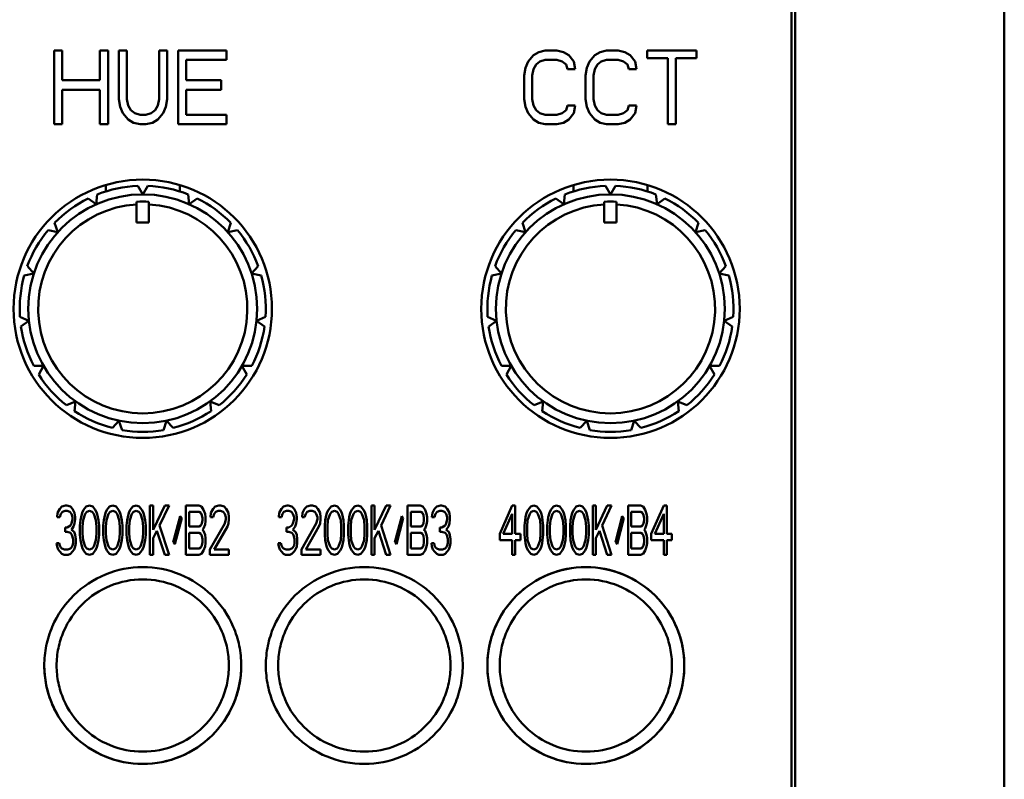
# Model space of a CAD drawing. Header units: millimetres. Extents: x 10 to 634, y 10 to 422.
# Tile 36 of 97: x 242 to 282, y 197 to 227. Entities that reach past the tile are written whole.
import ezdxf

# ---------------------------------------------------------------- set-up
doc = ezdxf.new("R2010")
doc.units = ezdxf.units.MM
doc.header["$LTSCALE"] = 2
doc.layers.add('Visible (ANSI)', color=7, linetype='Continuous', lineweight=50)

msp = doc.modelspace()

# ---------------------------------------------------------------- linework, layer by layer
at = {"layer": 'Visible (ANSI)'}
for p, q in [((273.667, 268.645), (273.667, 180.645)), ((282.167, 268.645), (282.167, 180.645)), ((273.517, 182.795), (273.517, 266.495)), ((243.567, 226.145), (243.567, 223.145)), ((243.895, 226.145), (243.567, 226.145)), ((243.895, 224.932), (243.895, 226.145)), ((245.427, 226.145), (245.427, 224.932)), ((245.755, 226.145), (245.427, 226.145)), ((245.755, 223.145), (245.755, 226.145)), ((246.192, 226.145), (246.192, 224.166)), ((246.52, 226.145), (246.192, 226.145)), ((246.52, 224.166), (246.52, 226.145)), ((247.833, 226.145), (247.833, 224.166)), ((248.161, 226.145), (247.833, 226.145)), ((248.161, 224.166), (248.161, 226.145)), ((248.599, 226.145), (248.599, 223.145)), ((250.567, 226.145), (248.599, 226.145)), ((250.567, 225.762), (250.567, 226.145)), ((263.251, 226.081), (263.039, 225.954)), ((263.516, 226.145), (263.251, 226.081)), ((263.993, 226.145), (263.516, 226.145)), ((264.258, 226.081), (263.993, 226.145)), ((264.47, 225.954), (264.258, 226.081)), ((265.743, 226.081), (265.531, 225.954)), ((266.008, 226.145), (265.743, 226.081)), ((266.486, 226.145), (266.008, 226.145)), ((266.751, 226.081), (266.486, 226.145)), ((266.963, 225.954), (266.751, 226.081)), ((269.667, 226.145), (267.652, 226.145)), ((267.652, 226.145), (267.652, 225.826)), ((269.667, 225.826), (269.667, 226.145)), ((248.927, 225.762), (250.567, 225.762)), ((248.927, 224.932), (248.927, 225.762)), ((262.826, 225.698), (262.72, 225.443)), ((263.039, 225.954), (262.826, 225.698)), ((263.145, 225.571), (263.304, 225.698)), ((263.304, 225.698), (263.516, 225.762)), ((263.516, 225.762), (263.993, 225.762)), ((263.993, 225.762), (264.205, 225.698)), ((264.205, 225.698), (264.364, 225.571)), ((264.682, 225.698), (264.47, 225.954)), ((264.736, 225.379), (264.682, 225.698)), ((265.319, 225.698), (265.213, 225.443)), ((265.531, 225.954), (265.319, 225.698)), ((265.637, 225.571), (265.796, 225.698)), ((265.796, 225.698), (266.008, 225.762)), ((266.008, 225.762), (266.486, 225.762)), ((266.486, 225.762), (266.698, 225.698)), ((266.698, 225.698), (266.857, 225.571)), ((267.175, 225.698), (266.963, 225.954)), ((267.228, 225.379), (267.175, 225.698)), ((267.652, 225.826), (268.501, 225.826)), ((268.501, 225.826), (268.501, 223.145)), ((268.819, 225.826), (269.667, 225.826)), ((268.819, 223.145), (268.819, 225.826)), ((262.72, 225.443), (262.667, 225.124)), ((262.986, 225.124), (263.039, 225.379)), ((263.039, 225.379), (263.145, 225.571)), ((264.364, 225.571), (264.417, 225.379)), ((264.417, 225.379), (264.736, 225.379)), ((265.213, 225.443), (265.16, 225.124)), ((265.478, 225.124), (265.531, 225.379)), ((265.531, 225.379), (265.637, 225.571)), ((266.857, 225.571), (266.91, 225.379)), ((266.91, 225.379), (267.228, 225.379)), ((245.427, 224.932), (243.895, 224.932)), ((250.349, 224.932), (248.927, 224.932)), ((250.349, 224.549), (250.349, 224.932)), ((262.667, 225.124), (262.667, 224.166)), ((262.986, 224.166), (262.986, 225.124)), ((265.16, 225.124), (265.16, 224.166)), ((265.478, 224.166), (265.478, 225.124)), ((243.895, 223.145), (243.895, 224.549)), ((243.895, 224.549), (245.427, 224.549)), ((245.427, 224.549), (245.427, 223.145)), ((248.927, 224.549), (250.349, 224.549)), ((248.927, 223.528), (248.927, 224.549)), ((246.192, 224.166), (246.247, 223.847)), ((246.575, 223.911), (246.52, 224.166)), ((247.833, 224.166), (247.778, 223.911)), ((248.106, 223.847), (248.161, 224.166)), ((262.667, 224.166), (262.72, 223.847)), ((263.039, 223.911), (262.986, 224.166)), ((265.16, 224.166), (265.213, 223.847)), ((265.531, 223.911), (265.478, 224.166)), ((246.247, 223.847), (246.356, 223.592)), ((246.685, 223.72), (246.575, 223.911)), ((246.849, 223.592), (246.685, 223.72)), ((247.669, 223.72), (247.505, 223.592)), ((247.778, 223.911), (247.669, 223.72)), ((247.997, 223.592), (248.106, 223.847)), ((262.72, 223.847), (262.826, 223.592)), ((263.145, 223.72), (263.039, 223.911)), ((263.304, 223.592), (263.145, 223.72)), ((264.364, 223.72), (264.205, 223.592)), ((264.417, 223.911), (264.364, 223.72)), ((264.736, 223.911), (264.417, 223.911)), ((264.682, 223.592), (264.736, 223.911)), ((265.213, 223.847), (265.319, 223.592)), ((265.637, 223.72), (265.531, 223.911)), ((265.796, 223.592), (265.637, 223.72)), ((266.857, 223.72), (266.698, 223.592)), ((266.91, 223.911), (266.857, 223.72)), ((267.228, 223.911), (266.91, 223.911)), ((267.175, 223.592), (267.228, 223.911)), ((246.356, 223.592), (246.575, 223.337)), ((246.575, 223.337), (246.794, 223.209)), ((246.794, 223.209), (247.067, 223.145)), ((247.067, 223.528), (246.849, 223.592)), ((247.286, 223.528), (247.067, 223.528)), ((247.505, 223.592), (247.286, 223.528)), ((247.286, 223.145), (247.56, 223.209)), ((247.56, 223.209), (247.778, 223.337)), ((247.778, 223.337), (247.997, 223.592)), ((250.567, 223.528), (248.927, 223.528)), ((250.567, 223.145), (250.567, 223.528)), ((262.826, 223.592), (263.039, 223.337)), ((263.039, 223.337), (263.251, 223.209)), ((263.251, 223.209), (263.516, 223.145)), ((263.516, 223.528), (263.304, 223.592)), ((263.993, 223.528), (263.516, 223.528)), ((264.205, 223.592), (263.993, 223.528)), ((263.993, 223.145), (264.258, 223.209)), ((264.258, 223.209), (264.47, 223.337)), ((264.47, 223.337), (264.682, 223.592)), ((265.319, 223.592), (265.531, 223.337)), ((265.531, 223.337), (265.743, 223.209)), ((265.743, 223.209), (266.008, 223.145)), ((266.008, 223.528), (265.796, 223.592)), ((266.486, 223.528), (266.008, 223.528)), ((266.698, 223.592), (266.486, 223.528)), ((266.486, 223.145), (266.751, 223.209)), ((266.751, 223.209), (266.963, 223.337)), ((266.963, 223.337), (267.175, 223.592)), ((243.567, 223.145), (243.895, 223.145)), ((245.427, 223.145), (245.755, 223.145)), ((247.067, 223.145), (247.286, 223.145)), ((248.599, 223.145), (250.567, 223.145)), ((263.516, 223.145), (263.993, 223.145)), ((266.008, 223.145), (266.486, 223.145)), ((268.501, 223.145), (268.819, 223.145)), ((245.667, 220.415), (245.667, 220.676)), ((246.968, 220.641), (247.167, 220.295)), ((247.167, 220.295), (247.367, 220.641)), ((248.667, 220.676), (248.667, 220.415)), ((264.667, 220.415), (264.667, 220.676)), ((265.968, 220.641), (266.167, 220.295)), ((266.167, 220.295), (266.367, 220.641)), ((267.667, 220.676), (267.667, 220.415)), ((244.953, 220.128), (245.276, 219.893)), ((245.276, 219.893), (245.318, 220.29)), ((249.017, 220.29), (249.059, 219.893)), ((249.059, 219.893), (249.382, 220.128)), ((263.953, 220.128), (264.276, 219.893)), ((264.276, 219.893), (264.318, 220.29)), ((268.017, 220.29), (268.059, 219.893)), ((268.059, 219.893), (268.382, 220.128)), ((246.917, 219.888), (246.917, 219.994)), ((246.917, 219.888), (246.917, 219.145)), ((247.417, 219.994), (247.417, 219.888)), ((247.417, 219.888), (247.417, 219.145)), ((265.917, 219.888), (265.917, 219.994)), ((265.917, 219.888), (265.917, 219.145)), ((266.417, 219.994), (266.417, 219.888)), ((266.417, 219.888), (266.417, 219.145)), ((243.321, 218.84), (243.712, 218.757)), ((243.712, 218.757), (243.588, 219.137)), ((246.917, 219.145), (247.417, 219.145)), ((250.746, 219.137), (250.623, 218.757)), ((250.623, 218.757), (251.014, 218.84)), ((262.321, 218.84), (262.712, 218.757)), ((262.712, 218.757), (262.588, 219.137)), ((265.917, 219.145), (266.417, 219.145)), ((269.746, 219.137), (269.623, 218.757)), ((269.623, 218.757), (270.014, 218.84)), ((242.745, 217.082), (242.478, 217.379)), ((251.857, 217.379), (251.59, 217.082)), ((261.745, 217.082), (261.478, 217.379)), ((270.857, 217.379), (270.59, 217.082)), ((242.354, 216.999), (242.745, 217.082)), ((251.59, 217.082), (251.981, 216.999)), ((261.354, 216.999), (261.745, 217.082)), ((270.59, 217.082), (270.981, 216.999)), ((242.543, 215.159), (242.178, 215.322)), ((252.157, 215.322), (251.792, 215.159)), ((261.543, 215.159), (261.178, 215.322)), ((271.157, 215.322), (270.792, 215.159)), ((242.22, 214.924), (242.543, 215.159)), ((251.792, 215.159), (252.115, 214.924)), ((261.22, 214.924), (261.543, 215.159)), ((270.792, 215.159), (271.115, 214.924)), ((243.14, 213.32), (242.741, 213.32)), ((242.941, 212.974), (243.14, 213.32)), ((251.594, 213.32), (251.194, 213.32)), ((251.194, 213.32), (251.394, 212.974)), ((262.14, 213.32), (261.741, 213.32)), ((261.941, 212.974), (262.14, 213.32)), ((270.594, 213.32), (270.194, 213.32)), ((270.194, 213.32), (270.394, 212.974)), ((244.434, 211.883), (244.069, 211.721)), ((244.392, 211.486), (244.434, 211.883)), ((250.266, 211.721), (249.901, 211.883)), ((249.901, 211.883), (249.942, 211.486)), ((263.434, 211.883), (263.069, 211.721)), ((263.392, 211.486), (263.434, 211.883)), ((269.266, 211.721), (268.901, 211.883)), ((268.901, 211.883), (268.942, 211.486)), ((246.201, 211.097), (245.933, 210.8)), ((246.324, 210.717), (246.201, 211.097)), ((248.134, 211.097), (248.011, 210.717)), ((248.401, 210.8), (248.134, 211.097)), ((265.201, 211.097), (264.933, 210.8)), ((265.324, 210.717), (265.201, 211.097)), ((267.134, 211.097), (267.011, 210.717)), ((267.401, 210.8), (267.134, 211.097)), ((243.883, 207.603), (243.797, 207.517)), ((244.034, 207.645), (243.883, 207.603)), ((244.077, 207.645), (244.034, 207.645)), ((244.227, 207.603), (244.077, 207.645)), ((244.314, 207.517), (244.227, 207.603)), ((244.874, 207.603), (244.766, 207.475)), ((245.003, 207.645), (244.874, 207.603)), ((245.132, 207.603), (245.003, 207.645)), ((245.24, 207.475), (245.132, 207.603)), ((245.821, 207.603), (245.714, 207.475)), ((245.95, 207.645), (245.821, 207.603)), ((246.08, 207.603), (245.95, 207.645)), ((246.187, 207.475), (246.08, 207.603)), ((246.769, 207.603), (246.661, 207.475)), ((246.898, 207.645), (246.769, 207.603)), ((247.027, 207.603), (246.898, 207.645)), ((247.135, 207.475), (247.027, 207.603)), ((247.458, 207.645), (247.458, 205.645)), ((247.587, 207.645), (247.458, 207.645)), ((247.587, 206.666), (247.587, 207.645)), ((248.061, 207.645), (247.587, 206.666)), ((247.846, 206.837), (248.234, 207.645)), ((248.234, 207.645), (248.061, 207.645)), ((248.923, 207.645), (248.923, 205.645)), ((249.44, 207.645), (248.923, 207.645)), ((249.547, 207.603), (249.44, 207.645)), ((249.634, 207.475), (249.547, 207.603)), ((250.107, 207.603), (250.021, 207.517)), ((250.258, 207.645), (250.107, 207.603)), ((250.344, 207.645), (250.258, 207.645)), ((250.474, 207.603), (250.344, 207.645)), ((250.56, 207.517), (250.474, 207.603)), ((252.883, 207.603), (252.797, 207.517)), ((253.034, 207.645), (252.883, 207.603)), ((253.077, 207.645), (253.034, 207.645)), ((253.227, 207.603), (253.077, 207.645)), ((253.314, 207.517), (253.227, 207.603)), ((253.83, 207.603), (253.744, 207.517)), ((253.981, 207.645), (253.83, 207.603)), ((254.067, 207.645), (253.981, 207.645)), ((254.197, 207.603), (254.067, 207.645)), ((254.283, 207.517), (254.197, 207.603)), ((254.821, 207.603), (254.714, 207.475)), ((254.95, 207.645), (254.821, 207.603)), ((255.08, 207.603), (254.95, 207.645)), ((255.187, 207.475), (255.08, 207.603)), ((255.769, 207.603), (255.661, 207.475)), ((255.898, 207.645), (255.769, 207.603)), ((256.027, 207.603), (255.898, 207.645)), ((256.135, 207.475), (256.027, 207.603)), ((256.458, 207.645), (256.458, 205.645)), ((256.587, 207.645), (256.458, 207.645)), ((256.587, 206.666), (256.587, 207.645)), ((257.061, 207.645), (256.587, 206.666)), ((256.846, 206.837), (257.234, 207.645)), ((257.234, 207.645), (257.061, 207.645)), ((257.923, 207.645), (257.923, 205.645)), ((258.44, 207.645), (257.923, 207.645)), ((258.547, 207.603), (258.44, 207.645)), ((258.634, 207.475), (258.547, 207.603)), ((259.107, 207.603), (259.021, 207.517)), ((259.258, 207.645), (259.107, 207.603)), ((259.301, 207.645), (259.258, 207.645)), ((259.452, 207.603), (259.301, 207.645)), ((259.538, 207.517), (259.452, 207.603)), ((262.172, 207.645), (261.667, 206.496)), ((262.298, 207.645), (262.172, 207.645)), ((262.298, 206.496), (262.298, 207.645)), ((262.929, 207.603), (262.824, 207.475)), ((263.055, 207.645), (262.929, 207.603)), ((263.181, 207.603), (263.055, 207.645)), ((263.286, 207.475), (263.181, 207.603)), ((263.854, 207.603), (263.748, 207.475)), ((263.98, 207.645), (263.854, 207.603)), ((264.106, 207.603), (263.98, 207.645)), ((264.211, 207.475), (264.106, 207.603)), ((264.778, 207.603), (264.673, 207.475)), ((264.905, 207.645), (264.778, 207.603)), ((265.031, 207.603), (264.905, 207.645)), ((265.136, 207.475), (265.031, 207.603)), ((265.451, 207.645), (265.451, 205.645)), ((265.577, 207.645), (265.451, 207.645)), ((265.577, 206.666), (265.577, 207.645)), ((266.04, 207.645), (265.577, 206.666)), ((265.83, 206.837), (266.208, 207.645)), ((266.208, 207.645), (266.04, 207.645)), ((266.881, 207.645), (266.881, 205.645)), ((267.385, 207.645), (266.881, 207.645)), ((267.49, 207.603), (267.385, 207.645)), ((267.574, 207.475), (267.49, 207.603)), ((268.331, 207.645), (267.827, 206.496)), ((268.457, 207.645), (268.331, 207.645)), ((268.457, 206.496), (268.457, 207.645)), ((243.71, 207.347), (243.689, 207.177)), ((243.797, 207.517), (243.71, 207.347)), ((243.797, 207.177), (243.84, 207.305)), ((243.84, 207.305), (243.904, 207.39)), ((243.904, 207.39), (244.012, 207.432)), ((244.012, 207.432), (244.098, 207.432)), ((244.098, 207.432), (244.206, 207.39)), ((244.206, 207.39), (244.27, 207.305)), ((244.27, 207.305), (244.314, 207.177)), ((244.4, 207.347), (244.314, 207.517)), ((244.421, 207.177), (244.4, 207.347)), ((244.701, 207.347), (244.658, 207.177)), ((244.766, 207.475), (244.701, 207.347)), ((244.744, 207.049), (244.83, 207.305)), ((244.83, 207.305), (244.895, 207.39)), ((244.895, 207.39), (245.003, 207.432)), ((245.003, 207.432), (245.11, 207.39)), ((245.11, 207.39), (245.175, 207.305)), ((245.175, 207.305), (245.261, 207.049)), ((245.304, 207.347), (245.24, 207.475)), ((245.347, 207.177), (245.304, 207.347)), ((245.649, 207.347), (245.606, 207.177)), ((245.714, 207.475), (245.649, 207.347)), ((245.692, 207.049), (245.778, 207.305)), ((245.778, 207.305), (245.843, 207.39)), ((245.843, 207.39), (245.95, 207.432)), ((245.95, 207.432), (246.058, 207.39)), ((246.058, 207.39), (246.123, 207.305)), ((246.123, 207.305), (246.209, 207.049)), ((246.252, 207.347), (246.187, 207.475)), ((246.295, 207.177), (246.252, 207.347)), ((246.597, 207.347), (246.554, 207.177)), ((246.661, 207.475), (246.597, 207.347)), ((246.64, 207.049), (246.726, 207.305)), ((246.726, 207.305), (246.79, 207.39)), ((246.79, 207.39), (246.898, 207.432)), ((246.898, 207.432), (247.006, 207.39)), ((247.006, 207.39), (247.07, 207.305)), ((247.07, 207.305), (247.157, 207.049)), ((247.2, 207.347), (247.135, 207.475)), ((247.243, 207.177), (247.2, 207.347)), ((248.686, 207.22), (248.406, 206.156)), ((248.75, 207.134), (248.686, 207.22)), ((249.052, 207.39), (249.461, 207.39)), ((249.052, 206.794), (249.052, 207.39)), ((249.461, 207.39), (249.526, 207.347)), ((249.526, 207.347), (249.569, 207.262)), ((249.569, 207.262), (249.59, 207.134)), ((249.698, 207.305), (249.634, 207.475)), ((249.72, 207.177), (249.698, 207.305)), ((249.935, 207.347), (249.914, 207.177)), ((250.021, 207.517), (249.935, 207.347)), ((250.021, 207.177), (250.064, 207.305)), ((250.064, 207.305), (250.129, 207.39)), ((250.129, 207.39), (250.237, 207.432)), ((250.237, 207.432), (250.323, 207.432)), ((250.323, 207.432), (250.43, 207.39)), ((250.43, 207.39), (250.495, 207.305)), ((250.495, 207.305), (250.538, 207.177)), ((250.646, 207.347), (250.56, 207.517)), ((250.667, 207.177), (250.646, 207.347)), ((252.71, 207.347), (252.689, 207.177)), ((252.797, 207.517), (252.71, 207.347)), ((252.797, 207.177), (252.84, 207.305)), ((252.84, 207.305), (252.904, 207.39)), ((252.904, 207.39), (253.012, 207.432)), ((253.012, 207.432), (253.098, 207.432)), ((253.098, 207.432), (253.206, 207.39)), ((253.206, 207.39), (253.27, 207.305)), ((253.27, 207.305), (253.314, 207.177)), ((253.4, 207.347), (253.314, 207.517)), ((253.421, 207.177), (253.4, 207.347)), ((253.658, 207.347), (253.637, 207.177)), ((253.744, 207.517), (253.658, 207.347)), ((253.744, 207.177), (253.787, 207.305)), ((253.787, 207.305), (253.852, 207.39)), ((253.852, 207.39), (253.96, 207.432)), ((253.96, 207.432), (254.046, 207.432)), ((254.046, 207.432), (254.154, 207.39)), ((254.154, 207.39), (254.218, 207.305)), ((254.218, 207.305), (254.261, 207.177)), ((254.369, 207.347), (254.283, 207.517)), ((254.39, 207.177), (254.369, 207.347)), ((254.649, 207.347), (254.606, 207.177)), ((254.714, 207.475), (254.649, 207.347)), ((254.692, 207.049), (254.778, 207.305)), ((254.778, 207.305), (254.843, 207.39)), ((254.843, 207.39), (254.95, 207.432)), ((254.95, 207.432), (255.058, 207.39)), ((255.058, 207.39), (255.123, 207.305)), ((255.123, 207.305), (255.209, 207.049)), ((255.252, 207.347), (255.187, 207.475)), ((255.295, 207.177), (255.252, 207.347)), ((255.597, 207.347), (255.554, 207.177)), ((255.661, 207.475), (255.597, 207.347)), ((255.64, 207.049), (255.726, 207.305)), ((255.726, 207.305), (255.79, 207.39)), ((255.79, 207.39), (255.898, 207.432)), ((255.898, 207.432), (256.006, 207.39)), ((256.006, 207.39), (256.07, 207.305)), ((256.07, 207.305), (256.157, 207.049)), ((256.2, 207.347), (256.135, 207.475)), ((256.243, 207.177), (256.2, 207.347)), ((257.686, 207.22), (257.406, 206.156)), ((257.75, 207.134), (257.686, 207.22)), ((258.052, 207.39), (258.461, 207.39)), ((258.052, 206.794), (258.052, 207.39)), ((258.461, 207.39), (258.526, 207.347)), ((258.526, 207.347), (258.569, 207.262)), ((258.569, 207.262), (258.59, 207.134)), ((258.698, 207.305), (258.634, 207.475)), ((258.72, 207.177), (258.698, 207.305)), ((258.935, 207.347), (258.914, 207.177)), ((259.021, 207.517), (258.935, 207.347)), ((259.021, 207.177), (259.064, 207.305)), ((259.064, 207.305), (259.129, 207.39)), ((259.129, 207.39), (259.237, 207.432)), ((259.237, 207.432), (259.323, 207.432)), ((259.323, 207.432), (259.43, 207.39)), ((259.43, 207.39), (259.495, 207.305)), ((259.495, 207.305), (259.538, 207.177)), ((259.624, 207.347), (259.538, 207.517)), ((259.646, 207.177), (259.624, 207.347)), ((261.814, 206.496), (262.172, 207.305)), ((262.172, 207.305), (262.172, 206.496)), ((262.76, 207.347), (262.718, 207.177)), ((262.824, 207.475), (262.76, 207.347)), ((262.802, 207.049), (262.887, 207.305)), ((262.887, 207.305), (262.95, 207.39)), ((262.95, 207.39), (263.055, 207.432)), ((263.055, 207.432), (263.16, 207.39)), ((263.16, 207.39), (263.223, 207.305)), ((263.223, 207.305), (263.307, 207.049)), ((263.349, 207.347), (263.286, 207.475)), ((263.391, 207.177), (263.349, 207.347)), ((263.685, 207.347), (263.643, 207.177)), ((263.748, 207.475), (263.685, 207.347)), ((263.727, 207.049), (263.811, 207.305)), ((263.811, 207.305), (263.875, 207.39)), ((263.875, 207.39), (263.98, 207.432)), ((263.98, 207.432), (264.085, 207.39)), ((264.085, 207.39), (264.148, 207.305)), ((264.148, 207.305), (264.232, 207.049)), ((264.274, 207.347), (264.211, 207.475)), ((264.316, 207.177), (264.274, 207.347)), ((264.61, 207.347), (264.568, 207.177)), ((264.673, 207.475), (264.61, 207.347)), ((264.652, 207.049), (264.736, 207.305)), ((264.736, 207.305), (264.799, 207.39)), ((264.799, 207.39), (264.905, 207.432)), ((264.905, 207.432), (265.01, 207.39)), ((265.01, 207.39), (265.073, 207.305)), ((265.073, 207.305), (265.157, 207.049)), ((265.199, 207.347), (265.136, 207.475)), ((265.241, 207.177), (265.199, 207.347)), ((266.649, 207.22), (266.376, 206.156)), ((266.712, 207.134), (266.649, 207.22)), ((267.007, 207.39), (267.406, 207.39)), ((267.007, 206.794), (267.007, 207.39)), ((267.406, 207.39), (267.469, 207.347)), ((267.469, 207.347), (267.511, 207.262)), ((267.511, 207.262), (267.532, 207.134)), ((267.637, 207.305), (267.574, 207.475)), ((267.658, 207.177), (267.637, 207.305)), ((267.974, 206.496), (268.331, 207.305)), ((268.331, 207.305), (268.331, 206.496)), ((243.689, 207.177), (243.797, 207.177)), ((244.227, 206.837), (244.098, 206.751)), ((244.27, 206.922), (244.227, 206.837)), ((244.314, 207.092), (244.27, 206.922)), ((244.314, 207.177), (244.314, 207.092)), ((244.357, 206.794), (244.4, 206.922)), ((244.4, 206.922), (244.421, 207.092)), ((244.421, 207.092), (244.421, 207.177)), ((244.637, 207.049), (244.615, 206.837)), ((244.615, 206.837), (244.615, 206.454)), ((244.658, 207.177), (244.637, 207.049)), ((244.723, 206.794), (244.744, 207.049)), ((245.261, 207.049), (245.283, 206.794)), ((245.369, 207.049), (245.347, 207.177)), ((245.39, 206.837), (245.369, 207.049)), ((245.39, 206.454), (245.39, 206.837)), ((245.584, 207.049), (245.563, 206.837)), ((245.563, 206.837), (245.563, 206.454)), ((245.606, 207.177), (245.584, 207.049)), ((245.67, 206.794), (245.692, 207.049)), ((246.209, 207.049), (246.23, 206.794)), ((246.317, 207.049), (246.295, 207.177)), ((246.338, 206.837), (246.317, 207.049)), ((246.338, 206.454), (246.338, 206.837)), ((246.532, 207.049), (246.51, 206.837)), ((246.51, 206.837), (246.51, 206.454)), ((246.554, 207.177), (246.532, 207.049)), ((246.618, 206.794), (246.64, 207.049)), ((247.157, 207.049), (247.178, 206.794)), ((247.264, 207.049), (247.243, 207.177)), ((247.286, 206.837), (247.264, 207.049)), ((247.286, 206.454), (247.286, 206.837)), ((248.234, 205.645), (247.846, 206.837)), ((248.47, 206.071), (248.75, 207.134)), ((249.526, 206.837), (249.461, 206.794)), ((249.569, 206.922), (249.526, 206.837)), ((249.59, 207.049), (249.569, 206.922)), ((249.59, 207.134), (249.59, 207.049)), ((249.634, 206.709), (249.698, 206.879)), ((249.698, 206.879), (249.72, 207.007)), ((249.72, 207.007), (249.72, 207.177)), ((250.495, 206.922), (249.892, 205.858)), ((249.914, 207.177), (250.021, 207.177)), ((250.538, 207.092), (250.495, 206.922)), ((250.538, 207.177), (250.538, 207.092)), ((250.603, 206.794), (250.646, 206.922)), ((250.646, 206.922), (250.667, 207.092)), ((250.667, 207.092), (250.667, 207.177)), ((252.689, 207.177), (252.797, 207.177)), ((253.227, 206.837), (253.098, 206.751)), ((253.27, 206.922), (253.227, 206.837)), ((253.314, 207.092), (253.27, 206.922)), ((253.314, 207.177), (253.314, 207.092)), ((253.357, 206.794), (253.4, 206.922)), ((253.4, 206.922), (253.421, 207.092)), ((253.421, 207.092), (253.421, 207.177)), ((254.218, 206.922), (253.615, 205.858)), ((253.637, 207.177), (253.744, 207.177)), ((254.261, 207.092), (254.218, 206.922)), ((254.261, 207.177), (254.261, 207.092)), ((254.326, 206.794), (254.369, 206.922)), ((254.369, 206.922), (254.39, 207.092)), ((254.39, 207.092), (254.39, 207.177)), ((254.584, 207.049), (254.563, 206.837)), ((254.563, 206.837), (254.563, 206.454)), ((254.606, 207.177), (254.584, 207.049)), ((254.67, 206.794), (254.692, 207.049)), ((255.209, 207.049), (255.23, 206.794)), ((255.317, 207.049), (255.295, 207.177)), ((255.338, 206.837), (255.317, 207.049)), ((255.338, 206.454), (255.338, 206.837)), ((255.532, 207.049), (255.51, 206.837)), ((255.51, 206.837), (255.51, 206.454)), ((255.554, 207.177), (255.532, 207.049)), ((255.618, 206.794), (255.64, 207.049)), ((256.157, 207.049), (256.178, 206.794)), ((256.264, 207.049), (256.243, 207.177)), ((256.286, 206.837), (256.264, 207.049)), ((256.286, 206.454), (256.286, 206.837)), ((257.234, 205.645), (256.846, 206.837)), ((257.47, 206.071), (257.75, 207.134)), ((258.526, 206.837), (258.461, 206.794)), ((258.569, 206.922), (258.526, 206.837)), ((258.59, 207.049), (258.569, 206.922)), ((258.59, 207.134), (258.59, 207.049)), ((258.634, 206.709), (258.698, 206.879)), ((258.698, 206.879), (258.72, 207.007)), ((258.72, 207.007), (258.72, 207.177)), ((258.914, 207.177), (259.021, 207.177)), ((259.452, 206.837), (259.323, 206.751)), ((259.495, 206.922), (259.452, 206.837)), ((259.538, 207.092), (259.495, 206.922)), ((259.538, 207.177), (259.538, 207.092)), ((259.581, 206.794), (259.624, 206.922)), ((259.624, 206.922), (259.646, 207.092)), ((259.646, 207.092), (259.646, 207.177)), ((262.697, 207.049), (262.676, 206.837)), ((262.676, 206.837), (262.676, 206.454)), ((262.718, 207.177), (262.697, 207.049)), ((262.781, 206.794), (262.802, 207.049)), ((263.307, 207.049), (263.328, 206.794)), ((263.412, 207.049), (263.391, 207.177)), ((263.433, 206.837), (263.412, 207.049)), ((263.433, 206.454), (263.433, 206.837)), ((263.622, 207.049), (263.601, 206.837)), ((263.601, 206.837), (263.601, 206.454)), ((263.643, 207.177), (263.622, 207.049)), ((263.706, 206.794), (263.727, 207.049)), ((264.232, 207.049), (264.253, 206.794)), ((264.337, 207.049), (264.316, 207.177)), ((264.358, 206.837), (264.337, 207.049)), ((264.358, 206.454), (264.358, 206.837)), ((264.547, 207.049), (264.526, 206.837)), ((264.526, 206.837), (264.526, 206.454)), ((264.568, 207.177), (264.547, 207.049)), ((264.631, 206.794), (264.652, 207.049)), ((265.157, 207.049), (265.178, 206.794)), ((265.262, 207.049), (265.241, 207.177)), ((265.283, 206.837), (265.262, 207.049)), ((265.283, 206.454), (265.283, 206.837)), ((266.208, 205.645), (265.83, 206.837)), ((266.439, 206.071), (266.712, 207.134)), ((267.469, 206.837), (267.406, 206.794)), ((267.511, 206.922), (267.469, 206.837)), ((267.532, 207.049), (267.511, 206.922)), ((267.532, 207.134), (267.532, 207.049)), ((267.574, 206.709), (267.637, 206.879)), ((267.637, 206.879), (267.658, 207.007)), ((267.658, 207.007), (267.658, 207.177)), ((244.012, 206.751), (244.012, 206.581)), ((244.098, 206.751), (244.012, 206.751)), ((244.012, 206.581), (244.098, 206.581)), ((244.098, 206.581), (244.227, 206.539)), ((244.227, 206.539), (244.292, 206.454)), ((244.27, 206.666), (244.357, 206.794)), ((244.378, 206.581), (244.27, 206.666)), ((244.292, 206.454), (244.335, 206.283)), ((244.421, 206.454), (244.378, 206.581)), ((244.443, 206.283), (244.421, 206.454)), ((244.615, 206.454), (244.637, 206.241)), ((244.723, 206.496), (244.723, 206.794)), ((244.744, 206.241), (244.723, 206.496)), ((245.283, 206.496), (245.261, 206.241)), ((245.283, 206.794), (245.283, 206.496)), ((245.369, 206.241), (245.39, 206.454)), ((245.563, 206.454), (245.584, 206.241)), ((245.67, 206.496), (245.67, 206.794)), ((245.692, 206.241), (245.67, 206.496)), ((246.23, 206.496), (246.209, 206.241)), ((246.23, 206.794), (246.23, 206.496)), ((246.317, 206.241), (246.338, 206.454)), ((246.51, 206.454), (246.532, 206.241)), ((246.618, 206.496), (246.618, 206.794)), ((246.64, 206.241), (246.618, 206.496)), ((247.178, 206.496), (247.157, 206.241)), ((247.178, 206.794), (247.178, 206.496)), ((247.264, 206.241), (247.286, 206.454)), ((247.587, 206.326), (247.738, 206.624)), ((247.738, 206.624), (248.061, 205.645)), ((249.461, 206.794), (249.052, 206.794)), ((249.052, 206.539), (249.461, 206.539)), ((249.052, 205.9), (249.052, 206.539)), ((249.461, 206.539), (249.526, 206.496)), ((249.526, 206.496), (249.569, 206.411)), ((249.569, 206.411), (249.59, 206.283)), ((249.59, 206.666), (249.634, 206.709)), ((249.634, 206.624), (249.59, 206.666)), ((249.698, 206.454), (249.634, 206.624)), ((249.72, 206.326), (249.698, 206.454)), ((250.064, 205.858), (250.603, 206.794)), ((253.012, 206.751), (253.012, 206.581)), ((253.098, 206.751), (253.012, 206.751)), ((253.012, 206.581), (253.098, 206.581)), ((253.098, 206.581), (253.227, 206.539)), ((253.227, 206.539), (253.292, 206.454)), ((253.27, 206.666), (253.357, 206.794)), ((253.378, 206.581), (253.27, 206.666)), ((253.292, 206.454), (253.335, 206.283)), ((253.421, 206.454), (253.378, 206.581)), ((253.443, 206.283), (253.421, 206.454)), ((253.787, 205.858), (254.326, 206.794)), ((254.563, 206.454), (254.584, 206.241)), ((254.67, 206.496), (254.67, 206.794)), ((254.692, 206.241), (254.67, 206.496)), ((255.23, 206.496), (255.209, 206.241)), ((255.23, 206.794), (255.23, 206.496)), ((255.317, 206.241), (255.338, 206.454)), ((255.51, 206.454), (255.532, 206.241)), ((255.618, 206.496), (255.618, 206.794)), ((255.64, 206.241), (255.618, 206.496)), ((256.178, 206.496), (256.157, 206.241)), ((256.178, 206.794), (256.178, 206.496)), ((256.264, 206.241), (256.286, 206.454)), ((256.587, 206.326), (256.738, 206.624)), ((256.738, 206.624), (257.061, 205.645)), ((258.461, 206.794), (258.052, 206.794)), ((258.052, 206.539), (258.461, 206.539)), ((258.052, 205.9), (258.052, 206.539)), ((258.461, 206.539), (258.526, 206.496)), ((258.526, 206.496), (258.569, 206.411)), ((258.569, 206.411), (258.59, 206.283)), ((258.59, 206.666), (258.634, 206.709)), ((258.634, 206.624), (258.59, 206.666)), ((258.698, 206.454), (258.634, 206.624)), ((258.72, 206.326), (258.698, 206.454)), ((259.237, 206.751), (259.237, 206.581)), ((259.323, 206.751), (259.237, 206.751)), ((259.237, 206.581), (259.323, 206.581)), ((259.323, 206.581), (259.452, 206.539)), ((259.452, 206.539), (259.517, 206.454)), ((259.495, 206.666), (259.581, 206.794)), ((259.603, 206.581), (259.495, 206.666)), ((259.517, 206.454), (259.56, 206.283)), ((259.646, 206.454), (259.603, 206.581)), ((259.667, 206.283), (259.646, 206.454)), ((261.667, 206.496), (261.667, 206.241)), ((262.172, 206.496), (261.814, 206.496)), ((262.508, 206.496), (262.298, 206.496)), ((262.508, 206.241), (262.508, 206.496)), ((262.676, 206.454), (262.697, 206.241)), ((262.781, 206.496), (262.781, 206.794)), ((262.802, 206.241), (262.781, 206.496)), ((263.328, 206.496), (263.307, 206.241)), ((263.328, 206.794), (263.328, 206.496)), ((263.412, 206.241), (263.433, 206.454)), ((263.601, 206.454), (263.622, 206.241)), ((263.706, 206.496), (263.706, 206.794)), ((263.727, 206.241), (263.706, 206.496)), ((264.253, 206.496), (264.232, 206.241)), ((264.253, 206.794), (264.253, 206.496)), ((264.337, 206.241), (264.358, 206.454)), ((264.526, 206.454), (264.547, 206.241)), ((264.631, 206.496), (264.631, 206.794)), ((264.652, 206.241), (264.631, 206.496)), ((265.178, 206.496), (265.157, 206.241)), ((265.178, 206.794), (265.178, 206.496)), ((265.262, 206.241), (265.283, 206.454)), ((265.577, 206.326), (265.724, 206.624)), ((265.724, 206.624), (266.04, 205.645)), ((267.406, 206.794), (267.007, 206.794)), ((267.007, 205.9), (267.007, 206.539)), ((267.007, 206.539), (267.406, 206.539)), ((267.406, 206.539), (267.469, 206.496)), ((267.469, 206.496), (267.511, 206.411)), ((267.511, 206.411), (267.532, 206.283)), ((267.532, 206.666), (267.574, 206.709)), ((267.574, 206.624), (267.532, 206.666)), ((267.637, 206.454), (267.574, 206.624)), ((267.658, 206.326), (267.637, 206.454)), ((267.827, 206.496), (267.827, 206.241)), ((268.331, 206.496), (267.974, 206.496)), ((268.667, 206.496), (268.457, 206.496)), ((268.667, 206.241), (268.667, 206.496)), ((243.667, 206.113), (243.689, 205.986)), ((243.775, 206.113), (243.667, 206.113)), ((243.797, 206.028), (243.775, 206.113)), ((243.84, 205.943), (243.797, 206.028)), ((244.314, 206.028), (244.27, 205.943)), ((244.335, 206.113), (244.314, 206.028)), ((244.335, 206.283), (244.335, 206.113)), ((244.421, 205.986), (244.443, 206.113)), ((244.443, 206.113), (244.443, 206.283)), ((244.637, 206.241), (244.658, 206.113)), ((244.658, 206.113), (244.701, 205.943)), ((244.83, 205.986), (244.744, 206.241)), ((245.261, 206.241), (245.175, 205.986)), ((245.304, 205.943), (245.347, 206.113)), ((245.347, 206.113), (245.369, 206.241)), ((245.584, 206.241), (245.606, 206.113)), ((245.606, 206.113), (245.649, 205.943)), ((245.778, 205.986), (245.692, 206.241)), ((246.209, 206.241), (246.123, 205.986)), ((246.252, 205.943), (246.295, 206.113)), ((246.295, 206.113), (246.317, 206.241)), ((246.532, 206.241), (246.554, 206.113)), ((246.554, 206.113), (246.597, 205.943)), ((246.726, 205.986), (246.64, 206.241)), ((247.157, 206.241), (247.07, 205.986)), ((247.2, 205.943), (247.243, 206.113)), ((247.243, 206.113), (247.264, 206.241)), ((247.587, 205.645), (247.587, 206.326)), ((248.406, 206.156), (248.47, 206.071)), ((249.569, 206.028), (249.526, 205.943)), ((249.59, 206.156), (249.569, 206.028)), ((249.59, 206.283), (249.59, 206.156)), ((249.698, 205.986), (249.72, 206.113)), ((249.72, 206.113), (249.72, 206.326)), ((252.667, 206.113), (252.689, 205.986)), ((252.775, 206.113), (252.667, 206.113)), ((252.797, 206.028), (252.775, 206.113)), ((252.84, 205.943), (252.797, 206.028)), ((253.314, 206.028), (253.27, 205.943)), ((253.335, 206.113), (253.314, 206.028)), ((253.335, 206.283), (253.335, 206.113)), ((253.421, 205.986), (253.443, 206.113)), ((253.443, 206.113), (253.443, 206.283)), ((254.584, 206.241), (254.606, 206.113)), ((254.606, 206.113), (254.649, 205.943)), ((254.778, 205.986), (254.692, 206.241)), ((255.209, 206.241), (255.123, 205.986)), ((255.252, 205.943), (255.295, 206.113)), ((255.295, 206.113), (255.317, 206.241)), ((255.532, 206.241), (255.554, 206.113)), ((255.554, 206.113), (255.597, 205.943)), ((255.726, 205.986), (255.64, 206.241)), ((256.157, 206.241), (256.07, 205.986)), ((256.2, 205.943), (256.243, 206.113)), ((256.243, 206.113), (256.264, 206.241)), ((256.587, 205.645), (256.587, 206.326)), ((257.406, 206.156), (257.47, 206.071)), ((258.569, 206.028), (258.526, 205.943)), ((258.59, 206.156), (258.569, 206.028)), ((258.59, 206.283), (258.59, 206.156)), ((258.698, 205.986), (258.72, 206.113)), ((258.72, 206.113), (258.72, 206.326)), ((258.892, 206.113), (258.914, 205.986)), ((259, 206.113), (258.892, 206.113)), ((259.021, 206.028), (259, 206.113)), ((259.064, 205.943), (259.021, 206.028)), ((259.538, 206.028), (259.495, 205.943)), ((259.56, 206.113), (259.538, 206.028)), ((259.56, 206.283), (259.56, 206.113)), ((259.646, 205.986), (259.667, 206.113)), ((259.667, 206.113), (259.667, 206.283)), ((261.667, 206.241), (262.172, 206.241)), ((262.172, 206.241), (262.172, 205.645)), ((262.298, 206.241), (262.508, 206.241)), ((262.298, 205.645), (262.298, 206.241)), ((262.697, 206.241), (262.718, 206.113)), ((262.718, 206.113), (262.76, 205.943)), ((262.887, 205.986), (262.802, 206.241)), ((263.307, 206.241), (263.223, 205.986)), ((263.349, 205.943), (263.391, 206.113)), ((263.391, 206.113), (263.412, 206.241)), ((263.622, 206.241), (263.643, 206.113)), ((263.643, 206.113), (263.685, 205.943)), ((263.811, 205.986), (263.727, 206.241)), ((264.232, 206.241), (264.148, 205.986)), ((264.274, 205.943), (264.316, 206.113)), ((264.316, 206.113), (264.337, 206.241)), ((264.547, 206.241), (264.568, 206.113)), ((264.568, 206.113), (264.61, 205.943)), ((264.736, 205.986), (264.652, 206.241)), ((265.157, 206.241), (265.073, 205.986)), ((265.199, 205.943), (265.241, 206.113)), ((265.241, 206.113), (265.262, 206.241)), ((265.577, 205.645), (265.577, 206.326)), ((266.376, 206.156), (266.439, 206.071)), ((267.511, 206.028), (267.469, 205.943)), ((267.532, 206.156), (267.511, 206.028)), ((267.532, 206.283), (267.532, 206.156)), ((267.637, 205.986), (267.658, 206.113)), ((267.658, 206.113), (267.658, 206.326)), ((267.827, 206.241), (268.331, 206.241)), ((268.331, 206.241), (268.331, 205.645)), ((268.457, 206.241), (268.667, 206.241)), ((268.457, 205.645), (268.457, 206.241)), ((243.689, 205.986), (243.732, 205.858)), ((243.732, 205.858), (243.797, 205.773)), ((243.797, 205.773), (243.883, 205.688)), ((243.883, 205.9), (243.84, 205.943)), ((243.99, 205.858), (243.883, 205.9)), ((243.883, 205.688), (243.969, 205.645)), ((243.969, 205.645), (244.141, 205.645)), ((244.12, 205.858), (243.99, 205.858)), ((244.227, 205.9), (244.12, 205.858)), ((244.141, 205.645), (244.227, 205.688)), ((244.27, 205.943), (244.227, 205.9)), ((244.227, 205.688), (244.314, 205.773)), ((244.314, 205.773), (244.378, 205.858)), ((244.378, 205.858), (244.421, 205.986)), ((244.701, 205.943), (244.766, 205.815)), ((244.766, 205.815), (244.874, 205.688)), ((244.895, 205.9), (244.83, 205.986)), ((244.874, 205.688), (245.003, 205.645)), ((245.003, 205.858), (244.895, 205.9)), ((245.11, 205.9), (245.003, 205.858)), ((245.003, 205.645), (245.132, 205.688)), ((245.175, 205.986), (245.11, 205.9)), ((245.132, 205.688), (245.24, 205.815)), ((245.24, 205.815), (245.304, 205.943)), ((245.649, 205.943), (245.714, 205.815)), ((245.714, 205.815), (245.821, 205.688)), ((245.843, 205.9), (245.778, 205.986)), ((245.821, 205.688), (245.95, 205.645)), ((245.95, 205.858), (245.843, 205.9)), ((246.058, 205.9), (245.95, 205.858)), ((245.95, 205.645), (246.08, 205.688)), ((246.123, 205.986), (246.058, 205.9)), ((246.08, 205.688), (246.187, 205.815)), ((246.187, 205.815), (246.252, 205.943)), ((246.597, 205.943), (246.661, 205.815)), ((246.661, 205.815), (246.769, 205.688)), ((246.79, 205.9), (246.726, 205.986)), ((246.769, 205.688), (246.898, 205.645)), ((246.898, 205.858), (246.79, 205.9)), ((247.006, 205.9), (246.898, 205.858)), ((246.898, 205.645), (247.027, 205.688)), ((247.07, 205.986), (247.006, 205.9)), ((247.027, 205.688), (247.135, 205.815)), ((247.135, 205.815), (247.2, 205.943)), ((247.458, 205.645), (247.587, 205.645)), ((248.061, 205.645), (248.234, 205.645)), ((248.923, 205.645), (249.44, 205.645)), ((249.461, 205.9), (249.052, 205.9)), ((249.44, 205.645), (249.547, 205.688)), ((249.526, 205.943), (249.461, 205.9)), ((249.547, 205.688), (249.634, 205.815)), ((249.634, 205.815), (249.698, 205.986)), ((249.892, 205.858), (249.892, 205.645)), ((249.892, 205.645), (250.667, 205.645)), ((250.667, 205.858), (250.064, 205.858)), ((250.667, 205.645), (250.667, 205.858)), ((252.689, 205.986), (252.732, 205.858)), ((252.732, 205.858), (252.797, 205.773)), ((252.797, 205.773), (252.883, 205.688)), ((252.883, 205.9), (252.84, 205.943)), ((252.99, 205.858), (252.883, 205.9)), ((252.883, 205.688), (252.969, 205.645)), ((252.969, 205.645), (253.141, 205.645)), ((253.12, 205.858), (252.99, 205.858)), ((253.227, 205.9), (253.12, 205.858)), ((253.141, 205.645), (253.227, 205.688)), ((253.27, 205.943), (253.227, 205.9)), ((253.227, 205.688), (253.314, 205.773)), ((253.314, 205.773), (253.378, 205.858)), ((253.378, 205.858), (253.421, 205.986)), ((253.615, 205.858), (253.615, 205.645)), ((253.615, 205.645), (254.39, 205.645)), ((254.39, 205.858), (253.787, 205.858)), ((254.39, 205.645), (254.39, 205.858)), ((254.649, 205.943), (254.714, 205.815)), ((254.714, 205.815), (254.821, 205.688)), ((254.843, 205.9), (254.778, 205.986)), ((254.821, 205.688), (254.95, 205.645)), ((254.95, 205.858), (254.843, 205.9)), ((255.058, 205.9), (254.95, 205.858)), ((254.95, 205.645), (255.08, 205.688)), ((255.123, 205.986), (255.058, 205.9)), ((255.08, 205.688), (255.187, 205.815)), ((255.187, 205.815), (255.252, 205.943)), ((255.597, 205.943), (255.661, 205.815)), ((255.661, 205.815), (255.769, 205.688)), ((255.79, 205.9), (255.726, 205.986)), ((255.769, 205.688), (255.898, 205.645)), ((255.898, 205.858), (255.79, 205.9)), ((256.006, 205.9), (255.898, 205.858)), ((255.898, 205.645), (256.027, 205.688)), ((256.07, 205.986), (256.006, 205.9)), ((256.027, 205.688), (256.135, 205.815)), ((256.135, 205.815), (256.2, 205.943)), ((256.458, 205.645), (256.587, 205.645)), ((257.061, 205.645), (257.234, 205.645)), ((257.923, 205.645), (258.44, 205.645)), ((258.461, 205.9), (258.052, 205.9)), ((258.44, 205.645), (258.547, 205.688)), ((258.526, 205.943), (258.461, 205.9)), ((258.547, 205.688), (258.634, 205.815)), ((258.634, 205.815), (258.698, 205.986)), ((258.914, 205.986), (258.957, 205.858)), ((258.957, 205.858), (259.021, 205.773)), ((259.021, 205.773), (259.107, 205.688)), ((259.107, 205.9), (259.064, 205.943)), ((259.215, 205.858), (259.107, 205.9)), ((259.107, 205.688), (259.194, 205.645)), ((259.194, 205.645), (259.366, 205.645)), ((259.344, 205.858), (259.215, 205.858)), ((259.452, 205.9), (259.344, 205.858)), ((259.366, 205.645), (259.452, 205.688)), ((259.495, 205.943), (259.452, 205.9)), ((259.452, 205.688), (259.538, 205.773)), ((259.538, 205.773), (259.603, 205.858)), ((259.603, 205.858), (259.646, 205.986)), ((262.172, 205.645), (262.298, 205.645)), ((262.76, 205.943), (262.824, 205.815)), ((262.824, 205.815), (262.929, 205.688)), ((262.95, 205.9), (262.887, 205.986)), ((262.929, 205.688), (263.055, 205.645)), ((263.055, 205.858), (262.95, 205.9)), ((263.16, 205.9), (263.055, 205.858)), ((263.055, 205.645), (263.181, 205.688)), ((263.223, 205.986), (263.16, 205.9)), ((263.181, 205.688), (263.286, 205.815)), ((263.286, 205.815), (263.349, 205.943)), ((263.685, 205.943), (263.748, 205.815)), ((263.748, 205.815), (263.854, 205.688)), ((263.875, 205.9), (263.811, 205.986)), ((263.854, 205.688), (263.98, 205.645)), ((263.98, 205.858), (263.875, 205.9)), ((264.085, 205.9), (263.98, 205.858)), ((263.98, 205.645), (264.106, 205.688)), ((264.148, 205.986), (264.085, 205.9)), ((264.106, 205.688), (264.211, 205.815)), ((264.211, 205.815), (264.274, 205.943)), ((264.61, 205.943), (264.673, 205.815)), ((264.673, 205.815), (264.778, 205.688)), ((264.799, 205.9), (264.736, 205.986)), ((264.778, 205.688), (264.905, 205.645)), ((264.905, 205.858), (264.799, 205.9)), ((265.01, 205.9), (264.905, 205.858)), ((264.905, 205.645), (265.031, 205.688)), ((265.073, 205.986), (265.01, 205.9)), ((265.031, 205.688), (265.136, 205.815)), ((265.136, 205.815), (265.199, 205.943)), ((265.451, 205.645), (265.577, 205.645)), ((266.04, 205.645), (266.208, 205.645)), ((266.881, 205.645), (267.385, 205.645)), ((267.406, 205.9), (267.007, 205.9)), ((267.385, 205.645), (267.49, 205.688)), ((267.469, 205.943), (267.406, 205.9)), ((267.49, 205.688), (267.574, 205.815)), ((267.574, 205.815), (267.637, 205.986)), ((268.331, 205.645), (268.457, 205.645))]:
    msp.add_line(p, q, dxfattribs=at)
for centre, radius in [((247.167, 215.645), 5.25), ((266.167, 215.645), 5.25), ((247.167, 215.645), 4.65), ((266.167, 215.645), 4.65)]:
    msp.add_circle(centre, radius, dxfattribs=at)
for centre, radius, start, end in [((247.167, 215.645), 5, 92.2898, 111.7102), ((247.167, 215.645), 5, 68.2898, 87.7102), ((266.167, 215.645), 5, 92.2898, 111.7102), ((266.167, 215.645), 5, 68.2898, 87.7102), ((247.167, 215.645), 5, 116.2898, 135.7102), ((247.167, 215.645), 5, 44.2898, 63.7102), ((266.167, 215.645), 5, 116.2898, 135.7102), ((266.167, 215.645), 5, 44.2898, 63.7102), ((247.167, 215.645), 4.25, 93.3723, 86.6277), ((266.167, 215.645), 4.25, 93.3723, 86.6277), ((247.167, 215.645), 5, 140.2898, 159.7102), ((247.167, 215.645), 5, 20.2898, 39.7102), ((266.167, 215.645), 5, 140.2898, 159.7102), ((266.167, 215.645), 5, 20.2898, 39.7102), ((247.167, 215.645), 5, 164.2898, 183.7102), ((247.167, 215.645), 5, 356.2898, 15.7102), ((266.167, 215.645), 5, 164.2898, 183.7102), ((266.167, 215.645), 5, 356.2898, 15.7102), ((247.167, 215.645), 5, 188.2898, 207.7102), ((247.167, 215.645), 5, 332.2898, 351.7102), ((266.167, 215.645), 5, 188.2898, 207.7102), ((266.167, 215.645), 5, 332.2898, 351.7102), ((247.167, 215.645), 5, 212.2898, 231.7102), ((247.167, 215.645), 5, 308.2898, 327.7102), ((266.167, 215.645), 5, 212.2898, 231.7102), ((266.167, 215.645), 5, 308.2898, 327.7102), ((247.167, 215.645), 5, 236.2898, 255.7102), ((247.167, 215.645), 5, 284.2898, 303.7102), ((266.167, 215.645), 5, 236.2898, 255.7102), ((266.167, 215.645), 5, 284.2898, 303.7102), ((247.167, 215.645), 5, 260.2898, 279.7102), ((266.167, 215.645), 5, 260.2898, 279.7102), ((262.167, 203.645), 2.7, 32.1213, 32.1271), ((262.167, 203.645), 2.7, 185.4737, 185.4853), ((262.167, 203.645), 2.7, 219.755, 219.7661)]:
    msp.add_arc(centre, radius, start, end, dxfattribs=at)
for centre in [(247.167, 216.249), (266.167, 216.249)]:
    msp.add_ellipse(centre, major_axis=(3.783, 0), ratio=0.992264, start_param=1.504657, end_param=1.636936, dxfattribs=at)
for points, knots in [([(251.167, 201.145), (251.167, 201.416), (251.14, 201.686), (251.031, 202.216), (250.949, 202.475), (250.638, 203.201), (250.341, 203.635), (249.6, 204.362), (249.162, 204.651), (248.201, 205.044), (247.686, 205.145), (246.649, 205.145), (246.134, 205.044), (245.173, 204.651), (244.734, 204.362), (243.994, 203.635), (243.697, 203.201), (243.385, 202.475), (243.304, 202.216), (243.195, 201.686), (243.167, 201.416), (243.167, 201.145)], [0.000001, 0.000001, 0.000001, 0.000001, 0.081126, 0.081126, 0.162196, 0.162196, 0.317571, 0.317571, 0.472833, 0.472833, 0.628021, 0.628021, 0.783209, 0.783209, 0.938471, 0.938471, 1.093846, 1.093846, 1.174917, 1.174917, 1.256042, 1.256042, 1.256042, 1.256042]), ([(260.167, 201.145), (260.167, 201.416), (260.14, 201.686), (260.031, 202.216), (259.949, 202.475), (259.638, 203.201), (259.341, 203.635), (258.6, 204.362), (258.162, 204.651), (257.201, 205.044), (256.686, 205.145), (255.649, 205.145), (255.134, 205.044), (254.173, 204.651), (253.734, 204.362), (252.994, 203.635), (252.697, 203.201), (252.385, 202.475), (252.304, 202.216), (252.195, 201.686), (252.167, 201.416), (252.167, 201.145)], [0.000001, 0.000001, 0.000001, 0.000001, 0.081126, 0.081126, 0.162196, 0.162196, 0.317571, 0.317571, 0.472833, 0.472833, 0.628021, 0.628021, 0.783209, 0.783209, 0.938471, 0.938471, 1.093846, 1.093846, 1.174917, 1.174917, 1.256042, 1.256042, 1.256042, 1.256042]), ([(269.167, 201.145), (269.167, 201.416), (269.14, 201.686), (269.031, 202.216), (268.949, 202.475), (268.638, 203.201), (268.341, 203.635), (267.6, 204.362), (267.162, 204.651), (266.201, 205.044), (265.686, 205.145), (264.649, 205.145), (264.134, 205.044), (263.173, 204.651), (262.734, 204.362), (261.994, 203.635), (261.697, 203.201), (261.385, 202.475), (261.304, 202.216), (261.195, 201.686), (261.167, 201.416), (261.167, 201.145)], [0.000001, 0.000001, 0.000001, 0.000001, 0.081126, 0.081126, 0.162196, 0.162196, 0.317571, 0.317571, 0.472833, 0.472833, 0.628021, 0.628021, 0.783209, 0.783209, 0.938471, 0.938471, 1.093846, 1.093846, 1.174917, 1.174917, 1.256042, 1.256042, 1.256042, 1.256042]), ([(269.167, 201.145), (269.167, 201.669), (268.959, 202.716), (268.069, 204.047), (266.738, 204.937), (265.167, 205.249), (263.597, 204.937), (262.265, 204.047), (261.376, 202.716), (261.167, 201.669), (261.167, 201.145)], [0, 0, 0, 0, 0.125001, 0.250001, 0.375001, 0.500001, 0.625001, 0.750001, 0.875001, 1, 1, 1, 1]), ([(250.667, 201.145), (250.667, 201.382), (250.643, 201.619), (250.547, 202.084), (250.476, 202.311), (250.203, 202.946), (249.943, 203.325), (249.295, 203.961), (248.911, 204.213), (248.071, 204.557), (247.621, 204.645), (246.714, 204.645), (246.264, 204.557), (245.423, 204.213), (245.04, 203.961), (244.392, 203.325), (244.132, 202.946), (243.859, 202.311), (243.787, 202.084), (243.692, 201.619), (243.667, 201.382), (243.667, 201.145)], [0.000001, 0.000001, 0.000001, 0.000001, 0.07111, 0.07111, 0.142161, 0.142161, 0.278046, 0.278046, 0.413804, 0.413804, 0.549461, 0.549461, 0.685118, 0.685118, 0.820876, 0.820876, 0.956761, 0.956761, 1.027812, 1.027812, 1.098921, 1.098921, 1.098921, 1.098921]), ([(259.667, 201.145), (259.667, 201.382), (259.643, 201.619), (259.547, 202.084), (259.476, 202.311), (259.203, 202.946), (258.943, 203.325), (258.295, 203.961), (257.911, 204.213), (257.071, 204.557), (256.621, 204.645), (255.714, 204.645), (255.264, 204.557), (254.423, 204.213), (254.04, 203.961), (253.392, 203.325), (253.132, 202.946), (252.859, 202.311), (252.787, 202.084), (252.692, 201.619), (252.667, 201.382), (252.667, 201.145)], [0.000001, 0.000001, 0.000001, 0.000001, 0.07111, 0.07111, 0.142161, 0.142161, 0.278046, 0.278046, 0.413804, 0.413804, 0.549461, 0.549461, 0.685118, 0.685118, 0.820876, 0.820876, 0.956761, 0.956761, 1.027812, 1.027812, 1.098921, 1.098921, 1.098921, 1.098921]), ([(268.667, 201.145), (268.667, 201.382), (268.643, 201.619), (268.547, 202.084), (268.476, 202.311), (268.203, 202.946), (267.943, 203.325), (267.295, 203.961), (266.911, 204.213), (266.071, 204.557), (265.621, 204.645), (264.714, 204.645), (264.264, 204.557), (263.423, 204.213), (263.04, 203.961), (262.392, 203.325), (262.132, 202.946), (261.859, 202.311), (261.787, 202.084), (261.692, 201.619), (261.667, 201.382), (261.667, 201.145)], [0.000001, 0.000001, 0.000001, 0.000001, 0.07111, 0.07111, 0.142161, 0.142161, 0.278046, 0.278046, 0.413804, 0.413804, 0.549461, 0.549461, 0.685118, 0.685118, 0.820876, 0.820876, 0.956761, 0.956761, 1.027812, 1.027812, 1.098921, 1.098921, 1.098921, 1.098921]), ([(243.167, 201.145), (243.167, 200.875), (243.195, 200.604), (243.304, 200.074), (243.385, 199.815), (243.697, 199.089), (243.994, 198.656), (244.734, 197.928), (245.173, 197.639), (246.134, 197.246), (246.649, 197.145), (247.686, 197.145), (248.201, 197.246), (249.162, 197.639), (249.6, 197.928), (250.341, 198.656), (250.638, 199.089), (250.949, 199.815), (251.031, 200.074), (251.14, 200.604), (251.167, 200.875), (251.167, 201.145)], [0.000001, 0.000001, 0.000001, 0.000001, 0.081126, 0.081126, 0.162196, 0.162196, 0.317571, 0.317571, 0.472833, 0.472833, 0.628021, 0.628021, 0.783209, 0.783209, 0.938471, 0.938471, 1.093846, 1.093846, 1.174917, 1.174917, 1.256042, 1.256042, 1.256042, 1.256042]), ([(243.167, 201.145), (243.167, 200.622), (243.376, 199.575), (244.265, 198.243), (245.597, 197.353), (247.167, 197.041), (248.738, 197.353), (250.069, 198.243), (250.959, 199.575), (251.167, 200.621), (251.167, 201.145)], [0, 0, 0, 0, 0.125001, 0.250001, 0.375001, 0.500001, 0.625001, 0.750002, 0.875002, 1, 1, 1, 1]), ([(243.667, 201.145), (243.667, 200.908), (243.692, 200.671), (243.787, 200.206), (243.859, 199.979), (244.132, 199.344), (244.392, 198.965), (245.04, 198.329), (245.423, 198.077), (246.264, 197.734), (246.714, 197.645), (247.621, 197.645), (248.071, 197.734), (248.911, 198.077), (249.295, 198.329), (249.943, 198.965), (250.203, 199.344), (250.476, 199.979), (250.547, 200.206), (250.643, 200.671), (250.667, 200.908), (250.667, 201.145)], [0.000001, 0.000001, 0.000001, 0.000001, 0.07111, 0.07111, 0.142161, 0.142161, 0.278046, 0.278046, 0.413804, 0.413804, 0.549461, 0.549461, 0.685118, 0.685118, 0.820876, 0.820876, 0.956761, 0.956761, 1.027812, 1.027812, 1.098921, 1.098921, 1.098921, 1.098921]), ([(252.167, 201.145), (252.167, 200.875), (252.195, 200.604), (252.304, 200.074), (252.385, 199.815), (252.697, 199.089), (252.994, 198.656), (253.734, 197.928), (254.173, 197.639), (255.134, 197.246), (255.649, 197.145), (256.686, 197.145), (257.201, 197.246), (258.162, 197.639), (258.6, 197.928), (259.341, 198.656), (259.638, 199.089), (259.949, 199.815), (260.031, 200.074), (260.14, 200.604), (260.167, 200.875), (260.167, 201.145)], [0.000001, 0.000001, 0.000001, 0.000001, 0.081126, 0.081126, 0.162196, 0.162196, 0.317571, 0.317571, 0.472833, 0.472833, 0.628021, 0.628021, 0.783209, 0.783209, 0.938471, 0.938471, 1.093846, 1.093846, 1.174917, 1.174917, 1.256042, 1.256042, 1.256042, 1.256042]), ([(252.667, 201.145), (252.667, 200.908), (252.692, 200.671), (252.787, 200.206), (252.859, 199.979), (253.132, 199.344), (253.392, 198.965), (254.04, 198.329), (254.423, 198.077), (255.264, 197.734), (255.714, 197.645), (256.621, 197.645), (257.071, 197.734), (257.911, 198.077), (258.295, 198.329), (258.943, 198.965), (259.203, 199.344), (259.476, 199.979), (259.547, 200.206), (259.643, 200.671), (259.667, 200.908), (259.667, 201.145)], [0.000001, 0.000001, 0.000001, 0.000001, 0.07111, 0.07111, 0.142161, 0.142161, 0.278046, 0.278046, 0.413804, 0.413804, 0.549461, 0.549461, 0.685118, 0.685118, 0.820876, 0.820876, 0.956761, 0.956761, 1.027812, 1.027812, 1.098921, 1.098921, 1.098921, 1.098921]), ([(261.167, 201.145), (261.167, 200.875), (261.195, 200.604), (261.304, 200.074), (261.385, 199.815), (261.697, 199.089), (261.994, 198.656), (262.734, 197.928), (263.173, 197.639), (264.134, 197.246), (264.649, 197.145), (265.686, 197.145), (266.201, 197.246), (267.162, 197.639), (267.6, 197.928), (268.341, 198.656), (268.638, 199.089), (268.949, 199.815), (269.031, 200.074), (269.14, 200.604), (269.167, 200.875), (269.167, 201.145)], [0.000001, 0.000001, 0.000001, 0.000001, 0.081126, 0.081126, 0.162196, 0.162196, 0.317571, 0.317571, 0.472833, 0.472833, 0.628021, 0.628021, 0.783209, 0.783209, 0.938471, 0.938471, 1.093846, 1.093846, 1.174917, 1.174917, 1.256042, 1.256042, 1.256042, 1.256042]), ([(261.167, 201.145), (261.167, 200.622), (261.376, 199.575), (262.265, 198.243), (263.597, 197.353), (265.167, 197.041), (266.738, 197.353), (268.069, 198.243), (268.959, 199.575), (269.167, 200.622), (269.167, 201.145)], [0, 0, 0, 0, 0.125001, 0.250001, 0.375001, 0.500001, 0.625001, 0.750001, 0.875001, 1, 1, 1, 1]), ([(261.667, 201.145), (261.667, 200.908), (261.692, 200.671), (261.787, 200.206), (261.859, 199.979), (262.132, 199.344), (262.392, 198.965), (263.04, 198.329), (263.423, 198.077), (264.264, 197.734), (264.714, 197.645), (265.621, 197.645), (266.071, 197.734), (266.911, 198.077), (267.295, 198.329), (267.943, 198.965), (268.203, 199.344), (268.476, 199.979), (268.547, 200.206), (268.643, 200.671), (268.667, 200.908), (268.667, 201.145)], [0.000001, 0.000001, 0.000001, 0.000001, 0.07111, 0.07111, 0.142161, 0.142161, 0.278046, 0.278046, 0.413804, 0.413804, 0.549461, 0.549461, 0.685118, 0.685118, 0.820876, 0.820876, 0.956761, 0.956761, 1.027812, 1.027812, 1.098921, 1.098921, 1.098921, 1.098921])]:
    msp.add_open_spline(points, degree=3, knots=knots, dxfattribs=at)

doc.saveas('drawing.dxf')
